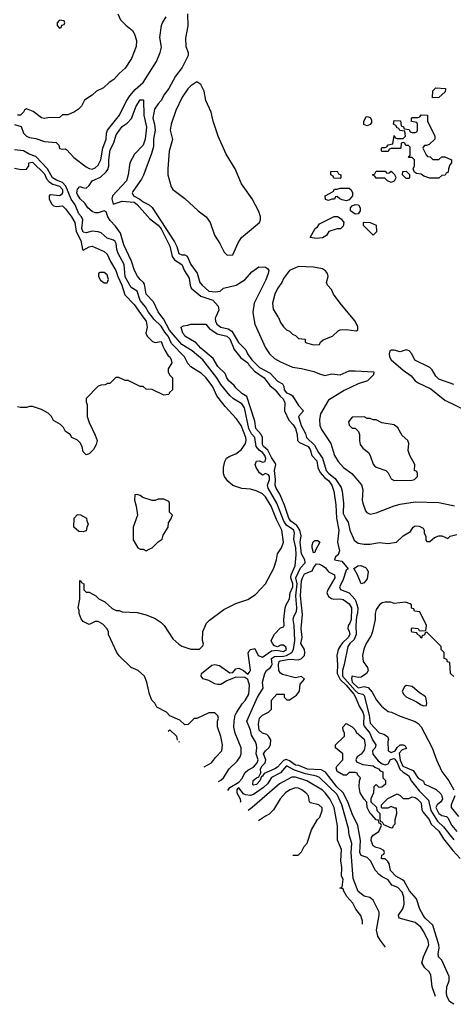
# Model space of a CAD drawing. Header units: inches. Extents: x 1793389 to 1900389, y 320802 to 470796.
# Tile 13 of 256: x 1823484 to 1826386, y 355392 to 361990. Entities that reach past the tile are written whole.
import ezdxf

# ---------------------------------------------------------------- set-up
doc = ezdxf.new("R2010")
doc.units = ezdxf.units.IN
doc.header["$MEASUREMENT"] = 0
doc.layers.add('B8325', color=7, linetype='Continuous')
doc.layers.add('B8326', color=7, linetype='Continuous')

msp = doc.modelspace()

# ---------------------------------------------------------------- linework, layer by layer
at = {"layer": 'B8325', "color": 2}
for points, elevation in [([(1824309.3, 360000), (1824331.3, 359970), (1824336.9, 359930), (1824329.3, 359890), (1824337.2, 359870), (1824372.9, 359832.9), (1824390, 359828), (1824430, 359834.5), (1824434, 359830), (1824441.3, 359801.3), (1824454.5, 359774.5), (1824478, 359738), (1824489, 359730), (1824499, 359710), (1824502, 359690), (1824478, 359650), (1824478, 359630), (1824486, 359610), (1824506, 359590), (1824506, 359510), (1824487.3, 359492.7), (1824482, 359478), (1824450, 359474), (1824370, 359512), (1824330, 359514), (1824310, 359532), (1824290, 359532), (1824210, 359572), (1824190, 359572), (1824148.4, 359591.6), (1824128.4, 359591.6), (1824087.3, 359552.7), (1824072.7, 359552.7), (1824056.4, 359543.6), (1824030, 359542), (1824010, 359534), (1823928.9, 359451.1), (1823928.7, 359428.7), (1823935.3, 359410), (1823935.3, 359330), (1823948.7, 359290), (1823990, 359206), (1824002, 359170), (1823996.4, 359143.6), (1823978, 359110), (1823950, 359082), (1823930, 359074), (1823910, 359094), (1823902, 359130), (1823890, 359154), (1823871.6, 359171.6), (1823834, 359190), (1823822, 359210), (1823791.6, 359231.6), (1823776.9, 359256.9), (1823756.9, 359276.9), (1823710, 359304.7), (1823698, 359330), (1823674.4, 359354.4), (1823630, 359378), (1823570, 359398), (1823550, 359398), (1823530, 359391.3), (1823490, 359391.3), (1823470, 359396)], 230), ([(1824717.9, 356983.1), (1824768.7, 357010), (1824793.6, 357046.4), (1824838, 357090), (1824842, 357130), (1824830, 357186), (1824808.4, 357251.6), (1824808, 357290), (1824815.3, 357310), (1824810, 357326), (1824790, 357346), (1824750, 357346), (1824670, 357308), (1824652.7, 357307.3), (1824612.7, 357267.3), (1824590, 357266), (1824556.4, 357296.4), (1824490, 357326), (1824466, 357350), (1824403.1, 357383.1), (1824388, 357410), (1824368.7, 357430), (1824354, 357470), (1824335.3, 357550), (1824319, 357590), (1824278, 357630), (1824230, 357648.7), (1824150, 357728), (1824135.3, 357750), (1824078, 357870), (1824078, 357890), (1824068, 357910), (1824040.4, 357940.4), (1824010, 357958), (1823990, 357958), (1823950, 357938), (1823910, 357958), (1823894.6, 357974.6), (1823882, 358010), (1823882, 358030), (1823875.3, 358050), (1823886, 358106), (1823886, 358230), (1823890, 358234), (1823898, 358218), (1823914, 358210), (1823914, 358170), (1823930, 358154), (1823950, 358154), (1823994, 358130), (1824014, 358110), (1824054, 358090), (1824103.6, 358043.6), (1824130, 358032), (1824150, 358032), (1824170, 358022), (1824270, 358018), (1824330, 358002), (1824390, 357978), (1824432, 357950), (1824452, 357930), (1824510, 357842), (1824550, 357804.7), (1824570, 357791.3), (1824630, 357772), (1824687.3, 357772.7), (1824710, 357794), (1824715.3, 357804.7), (1824708, 357830), (1824709, 357890), (1824734.6, 357945.4), (1824753.6, 357966.4), (1824850, 358038), (1824930, 358078), (1825010, 358104.7), (1825062, 358138), (1825128.7, 358210), (1825184.7, 358315.3), (1825202, 358370), (1825208.7, 358410), (1825235.3, 358450), (1825248.7, 358490), (1825239.7, 358570), (1825201.8, 358641.8), (1825168, 358730), (1825130, 358791.8), (1825110, 358813.6), (1825066.4, 358833.6), (1825030, 358844), (1824970, 358849), (1824910, 358869), (1824878, 358898), (1824855.3, 358930), (1824848.7, 358950), (1824849, 358990), (1824858, 359030), (1824869.1, 359050.9), (1824890, 359064.7), (1824930, 359081), (1824969.4, 359110.6), (1824996, 359150), (1824999.5, 359170), (1824996.9, 359190), (1824965.6, 359270), (1824936, 359316), (1824858.9, 359398.9), (1824803.6, 359470), (1824776.9, 359530), (1824731.8, 359590), (1824700.1, 359620.1), (1824630, 359664.5), (1824610, 359686), (1824587, 359730), (1824501.3, 359821.3), (1824478, 359870), (1824455.2, 359895.2), (1824430, 359936.3), (1824382.9, 359982.9), (1824369.8, 360000)], 226), ([(1824815.7, 356885.9), (1824830, 356894.4), (1824847.3, 356910), (1824886, 356970), (1824939.4, 357020.6), (1824960.7, 357050), (1824967.3, 357070), (1824967.3, 357110), (1824927.3, 357210), (1824918.4, 357250), (1824919.5, 357290), (1824927.3, 357330), (1824937, 357350), (1824973.4, 357406.6), (1824992.4, 357427.6), (1825016.9, 357470), (1825022.9, 357530), (1825010, 357568.7), (1824990, 357582.7), (1824930, 357585.2), (1824870, 357560.7), (1824830, 357536.2), (1824810, 357535.1), (1824790, 357540.5), (1824750, 357562), (1824713, 357573), (1824698.4, 357590), (1824700.7, 357610), (1824770, 357664.6), (1824790, 357669.1), (1824821.6, 357661.6), (1824890, 357612.7), (1824910, 357614.8), (1824930, 357641), (1824950, 357644), (1824981, 357630), (1825010, 357604.7), (1825023.2, 357616.8), (1825029.5, 357630.5), (1825014, 357746), (1825019, 357761), (1825028, 357770), (1825056.9, 357776.9), (1825079.1, 357730), (1825110, 357717.6), (1825170, 357760.4), (1825205.5, 357765.5), (1825250, 357756.3), (1825269.2, 357770), (1825265.2, 357785.2), (1825250, 357799), (1825230, 357798), (1825210, 357788), (1825190, 357795.3), (1825175.3, 357810), (1825168, 357830), (1825190, 357872), (1825230, 357914), (1825250, 357922), (1825255.3, 357930), (1825252.7, 357970), (1825260.9, 358050), (1825266.6, 358070), (1825289.6, 358110.4), (1825293.5, 358150), (1825311.5, 358190), (1825311.4, 358210), (1825297.8, 358250), (1825302, 358270), (1825327.4, 358330), (1825335.4, 358404.6), (1825332.3, 358450), (1825318.2, 358510), (1825322.9, 358550), (1825319.6, 358570), (1825270, 358603), (1825250.9, 358630), (1825204.8, 358750), (1825148.2, 358850), (1825142.4, 358870), (1825155.8, 358910), (1825155.8, 358930), (1825150, 358940.9), (1825130, 358949.3), (1825110, 358939), (1825090, 358953.2), (1825066, 358990), (1825060.9, 359010), (1825070, 359030.8), (1825090, 359033.4), (1825110, 359026), (1825128, 359030), (1825131, 359050), (1825125.1, 359070), (1825110, 359089.6), (1825086, 359106), (1825066.9, 359130), (1825058.9, 359190), (1825034.9, 359214.9), (1825018.4, 359250), (1824989.8, 359390), (1824970, 359415.3), (1824914.5, 359450), (1824891.1, 359471.1), (1824830, 359545.1), (1824803, 359590), (1824709.6, 359710), (1824637.6, 359770), (1824570, 359813.7), (1824487.8, 359910), (1824445.8, 359985.8), (1824435, 360000)], 222), ([(1824797.2, 360000), (1824793, 359990), (1824794, 359970), (1824804.2, 359950), (1824830, 359929), (1824879.2, 359919.2), (1824903.1, 359903.1), (1824948, 359828), (1824998.7, 359778.7), (1825007.9, 359750), (1825036.9, 359710), (1825090, 359660.2), (1825160.9, 359620.9), (1825210, 359567), (1825244, 359550), (1825252.3, 359532.3), (1825255.3, 359510), (1825268.8, 359490), (1825299.5, 359479.5), (1825311, 359470), (1825350, 359404), (1825384.7, 359370), (1825351, 359330), (1825368.8, 359270), (1825396.7, 359216.7), (1825404.6, 359190), (1825457.9, 359137.9), (1825483.6, 359090), (1825511, 359051), (1825534.9, 358970), (1825552.4, 358950), (1825595.8, 358915.8), (1825634.8, 358854.8), (1825643.1, 358830), (1825650.5, 358750.5), (1825650, 358682), (1825664, 358650), (1825682.5, 358622.5), (1825693.4, 358570), (1825722.8, 358502.8), (1825750, 358482.8), (1825790, 358476), (1825830, 358476), (1825890, 358486), (1825950, 358481), (1826006, 358490), (1826050, 358532), (1826100.4, 358559.6), (1826118, 358590), (1826130, 358598), (1826156.9, 358596.9), (1826183.6, 358583.6), (1826192, 358570), (1826192, 358550), (1826202, 358530), (1826202, 358502), (1826210, 358494), (1826230, 358494), (1826260.2, 358519.8), (1826290, 358532), (1826310, 358532), (1826350, 358514), (1826366, 358530), (1826410, 358541)], 222), ([(1825049.5, 360000), (1825058.8, 359950), (1825130, 359792), (1825156, 359750), (1825190, 359718.8), (1825230, 359696.3), (1825310, 359662), (1825370, 359653), (1825453.2, 359633.2), (1825490, 359616), (1825526.4, 359606.4), (1825570, 359616), (1825630, 359611.3), (1825690, 359636), (1825730, 359638), (1825854, 359630), (1825852, 359610), (1825810.8, 359569.2), (1825750, 359549.3), (1825655.1, 359504.9), (1825550, 359440.9), (1825496.3, 359350), (1825490.6, 359310), (1825494, 359270), (1825503.4, 359243.4), (1825566, 359150), (1825591, 359070), (1825614.8, 359030), (1825651, 358990), (1825706, 358950), (1825772.4, 358872.4), (1825779.9, 358839.9), (1825777.3, 358770), (1825780.7, 358750), (1825798.8, 358698.8), (1825807.1, 358687.1), (1825830, 358676), (1825870, 358684.9), (1825990, 358733.4), (1826030, 358744), (1826130, 358759.1), (1826290, 358754), (1826393.2, 358733.2)], 226), ([(1825212.4, 360000), (1825215.3, 359995.3), (1825230, 359962), (1825250, 359932), (1825270, 359912), (1825290, 359902), (1825310, 359882), (1825330, 359874), (1825350, 359854), (1825394, 359850), (1825394, 359830), (1825403.6, 359823.6), (1825450, 359812), (1825490, 359814), (1825498, 359830), (1825514.6, 359845.4), (1825578, 359870), (1825614.6, 359905.4), (1825630, 359911.3), (1825670, 359914.8), (1825735.3, 359904.7), (1825747.3, 359912.7), (1825747.3, 359932.7), (1825729, 359970), (1825704, 360000)], 230), ([(1824877.8, 356824.2), (1824890, 356846), (1824950, 356881), (1824970, 356902.8), (1824993.4, 356946.6), (1825010, 356961.6), (1825050, 356981.6), (1825072.4, 357010), (1825080.5, 357030), (1825066.6, 357070), (1825071.9, 357111.9), (1825069.2, 357130), (1825062.7, 357150), (1825035.5, 357195.5), (1825028.2, 357230), (1825005.1, 357290), (1825075.8, 357450), (1825114, 357510), (1825109.6, 357550), (1825124.5, 357610), (1825135.1, 357630), (1825162.9, 357650), (1825170, 357660.7), (1825173.1, 357670), (1825169.7, 357710), (1825190, 357722.6), (1825250, 357724.1), (1825270.9, 357729.1), (1825306.2, 357750), (1825317.2, 357770), (1825325.3, 357830), (1825321.8, 357930), (1825314.2, 357970), (1825318, 357990), (1825336.5, 358023.5), (1825339.4, 358050), (1825331.3, 358130), (1825341.6, 358210), (1825333.3, 358250), (1825363.9, 358316.1), (1825395.6, 358350), (1825393.6, 358370), (1825369.8, 358410), (1825362, 358490), (1825367.7, 358532.3), (1825359.8, 358570), (1825340, 358600), (1825299.7, 358630), (1825285.1, 358650), (1825257.1, 358737.1), (1825225.1, 358810), (1825200.5, 358850), (1825194, 358870), (1825195.1, 358910), (1825188.7, 358970), (1825198.9, 359010), (1825197, 359017), (1825170, 359056.9), (1825145.8, 359105.8), (1825116.3, 359130), (1825110, 359142.7), (1825109.8, 359190), (1825100.5, 359210), (1825065.1, 359250), (1825058.8, 359298.8), (1825004.7, 359464.7), (1824970, 359485.2), (1824930, 359523.7), (1824919.5, 359539.5), (1824883.7, 359570), (1824869.6, 359590), (1824859.7, 359619.7), (1824810, 359666), (1824779.7, 359719.7), (1824697.2, 359790), (1824664.2, 359824.2), (1824590, 359869.3), (1824583.7, 359883.7), (1824575.3, 359890), (1824566, 359930), (1824580.4, 359939.6), (1824610, 359942), (1824629.3, 359950.7), (1824730, 359950.8), (1824755.9, 359915.9), (1824770, 359910.5), (1824804.9, 359884.9), (1824870, 359870.3), (1824890, 359850.5), (1824920.6, 359780.6), (1824964.9, 359724.9), (1825011.7, 359690), (1825017.2, 359677.2), (1825054.6, 359634.6), (1825120.7, 359590), (1825158, 359538), (1825194, 359510), (1825227.4, 359467.4), (1825247.7, 359450), (1825258, 359422), (1825256.3, 359370), (1825286.2, 359306.2), (1825314.8, 359274.8), (1825329.1, 359250), (1825342.3, 359210), (1825343.8, 359170), (1825356.9, 359156.9), (1825414.3, 359130), (1825428.9, 359110), (1825438.4, 359070), (1825473.2, 359033.2), (1825479.6, 358990), (1825495.9, 358955.9), (1825523.4, 358923.4), (1825550, 358901.3), (1825573.4, 358870), (1825587, 358830), (1825599.9, 358739.9), (1825603.9, 358650), (1825619.6, 358570), (1825610.4, 358490), (1825623.8, 358430), (1825616.3, 358403.7), (1825598, 358390), (1825592, 358370), (1825641, 358361), (1825682, 358310), (1825670, 358302), (1825646.8, 358233.2), (1825624.2, 358190), (1825632.1, 358172.1), (1825689.2, 358149.2), (1825726.8, 358106.8), (1825734.3, 358094.3), (1825746.2, 358050), (1825746, 358014), (1825739.1, 357990), (1825734, 357930), (1825736.9, 357870), (1825723, 357837), (1825693.7, 357810), (1825679.6, 357790), (1825656.4, 357670), (1825643.6, 357630), (1825645, 357590), (1825730, 357494.4), (1825750, 357477.7), (1825780.7, 357470), (1825790, 357462), (1825822.6, 357330), (1825830, 357276), (1825890, 357211), (1825922, 357202), (1825946, 357186), (1825952, 357170), (1825947.7, 357152.3), (1825950.8, 357090), (1825970, 357080.4), (1825998, 357090), (1826010, 357112), (1826030, 357132), (1826050, 357131.3), (1826063.6, 357123.6), (1826072.7, 357107.3), (1826043.5, 357096.5), (1826024, 357076), (1826031.5, 357028.4), (1826048.2, 356988.2), (1826118.1, 356958.1), (1826150, 356906.8), (1826187.1, 356887.1), (1826192, 356870), (1826271.4, 356831.4), (1826301.8, 356801.8), (1826308.8, 356790), (1826313, 356767), (1826301.6, 356750), (1826277.4, 356730), (1826269.2, 356710), (1826290, 356670.4), (1826310, 356658), (1826340.7, 356650), (1826350, 356640.7), (1826376.4, 356590), (1826410, 356550.5)], 218), ([(1826390, 359545.2), (1826290, 359582), (1826270, 359602), (1826244.1, 359644.1), (1826230, 359659), (1826129.4, 359709.4), (1826109.3, 359750), (1826090, 359772), (1826070, 359778), (1826030, 359764), (1825990, 359775.3), (1825970, 359775.3), (1825962, 359770), (1825956, 359750), (1825958.8, 359730), (1825970.8, 359710), (1826050, 359640.7), (1826104, 359604), (1826131.3, 359570), (1826150, 359556), (1826235.5, 359515.5), (1826330, 359440.7), (1826485.1, 359365.1)], 230), ([(1826266.6, 355444.2), (1826244.2, 355510), (1826236.3, 355590), (1826224.7, 355610), (1826195.9, 355635.9), (1826175.8, 355670), (1826186.9, 355710), (1826221.3, 355790), (1826218, 355818), (1826190, 355879), (1826169.3, 355910), (1826130, 355940.9), (1826024, 355970), (1826019.3, 355990), (1826047.5, 356032.5), (1826056.6, 356063.4), (1826054.8, 356110), (1826043.3, 356143.3), (1826014.5, 356174.6), (1825974.5, 356190), (1825950, 356226), (1825910, 356246.6), (1825890, 356262.6), (1825866.2, 356290), (1825832.6, 356352.6), (1825810, 356375.1), (1825769.3, 356390), (1825760.7, 356410), (1825764, 356490), (1825746.6, 356590), (1825710, 356669.3), (1825679.8, 356750), (1825649.8, 356810), (1825607.6, 356850), (1825530, 356948), (1825502.4, 356962.4), (1825410, 356967.3), (1825352.2, 356992.2), (1825330, 356995), (1825290, 357023.5), (1825267.2, 357032.8), (1825250, 357026.9), (1825210, 356981.7), (1825192.4, 356970), (1825121.2, 356938.8), (1825110, 356921.2), (1825101.4, 356918.6), (1825092.4, 356890), (1825070, 356865.6), (1825050, 356861.2), (1825045.6, 356865.6), (1825047.7, 356892.3), (1825068.7, 356910), (1825084.1, 356915.9), (1825097, 356943), (1825095.8, 356970), (1825107.1, 356990), (1825126.3, 357010), (1825132, 357030), (1825116.9, 357070), (1825130, 357090.4), (1825152.3, 357110), (1825163.7, 357130), (1825164, 357164), (1825149.3, 357189.3), (1825139.3, 357199.3), (1825108.7, 357210), (1825086.6, 357230), (1825082.7, 357270), (1825089.3, 357310), (1825110, 357330.8), (1825149.3, 357350.7), (1825168.7, 357370), (1825168.7, 357430), (1825206, 357470), (1825254, 357470), (1825254, 357450), (1825272.7, 357432.7), (1825290, 357432), (1825336.9, 357463.1), (1825357, 357490), (1825362.3, 357537.7), (1825389.3, 357570), (1825370, 357589.3), (1825330, 357580.7), (1825242.8, 357602.8), (1825230, 357612.3), (1825218.7, 357630), (1825216, 357670), (1825221.3, 357690), (1825226.8, 357693.2), (1825290, 357705.3), (1825350, 357701.6), (1825369.6, 357710.4), (1825389.3, 357730), (1825393.2, 357750), (1825389.3, 357770), (1825366.6, 357810), (1825374, 357850), (1825366.9, 357910), (1825376.3, 358003.7), (1825364.1, 358130), (1825371.3, 358230), (1825375.8, 358250), (1825390, 358275.8), (1825442.7, 358297.3), (1825450, 358318), (1825470, 358344.7), (1825490, 358342), (1825512, 358330), (1825530, 358318), (1825550.7, 358290.7), (1825591, 358270), (1825593.4, 358250), (1825547.3, 358170), (1825540.7, 358150), (1825550, 358124.7), (1825570, 358110.8), (1825587.1, 358107.1), (1825630, 358110.4), (1825650, 358104.9), (1825690, 358074.9), (1825705.7, 358050), (1825701.8, 357970), (1825693.7, 357946.3), (1825682, 357930), (1825680.3, 357910), (1825690.2, 357890.2), (1825693.8, 357870), (1825682.6, 357850), (1825644.8, 357815.2), (1825628.1, 357791.9), (1825616.5, 357770), (1825605.7, 357730), (1825610.2, 357670), (1825608.5, 357610), (1825628.9, 357568.9), (1825670, 357530.2), (1825719.7, 357470), (1825732.6, 357450), (1825756.5, 357390), (1825780.7, 357350), (1825787.5, 357327.5), (1825784.9, 357270), (1825790, 357256.3), (1825826.9, 357210), (1825845.2, 357165.2), (1825868.4, 357130), (1825863, 357110), (1825845.2, 357090), (1825847.8, 357067.8), (1825883.5, 357023.5), (1825910, 357002.9), (1825930, 356997.6), (1825950, 357004.4), (1825966.7, 357033.3), (1825990, 357039.7), (1825995.2, 357035.2), (1826010, 357011.8), (1826027.5, 356967.5), (1826050, 356947.9), (1826086.5, 356926.5), (1826106.9, 356886.9), (1826160, 356820), (1826219.6, 356759.6), (1826235, 356690), (1826279.8, 356619.8), (1826320.5, 356580.5), (1826390, 356495.3)], 214), ([(1826388.9, 357588.9), (1826368, 357610), (1826362, 357682), (1826347.3, 357687.3), (1826342, 357702), (1826326, 357710), (1826326, 357750), (1826306, 357770), (1826306, 357790), (1826210, 357886), (1826198, 357882), (1826192.7, 357867.3), (1826178, 357862), (1826174, 357846), (1826170, 357846), (1826162, 357862), (1826146, 357870), (1826142, 357882), (1826110, 357886), (1826106, 357890), (1826106, 357910), (1826110, 357914), (1826151.6, 357911.6), (1826158, 357898), (1826170, 357894), (1826202, 357898), (1826206, 357930), (1826162, 358022), (1826127.3, 358027.3), (1826122, 358042), (1826107.3, 358047.3), (1826106, 358070), (1826096.4, 358076.4), (1826067.3, 358087.3), (1825990, 358078), (1825967.3, 358087.3), (1825930, 358088), (1825910, 358082), (1825892, 358070), (1825870, 358038), (1825864, 358010), (1825862.8, 357970), (1825846, 357890), (1825835.9, 357864.1), (1825802.8, 357810), (1825788.1, 357771.9), (1825779.1, 357730), (1825784, 357690), (1825811, 357650), (1825816, 357630), (1825804.7, 357610), (1825770, 357584), (1825750, 357582.7), (1825708.5, 357591.5), (1825705.1, 357574.9), (1825709.4, 357550), (1825750, 357512), (1825790, 357521.3), (1825815.3, 357515.3), (1825842.8, 357482.8), (1825871.3, 357430), (1825906, 357390), (1825950, 357354.8), (1825972, 357350), (1826030, 357322.8), (1826130, 357286.8), (1826150, 357274.8), (1826170, 357250.8), (1826244.9, 357110), (1826274, 357030), (1826310, 356951.3), (1826357.3, 356890), (1826390.6, 356830)], 222), ([(1826390, 355392.3), (1826360.9, 355410), (1826342, 355450), (1826339.5, 355470), (1826343.7, 355510), (1826359, 355550), (1826358, 355578), (1826308.9, 355688.9), (1826288, 355710), (1826284, 355730), (1826292.3, 355767.7), (1826289.6, 355790), (1826250, 355922.7), (1826198.4, 355970), (1826184.5, 355990), (1826162, 356030), (1826138.9, 356098.9), (1826092.1, 356152.1), (1826056.8, 356216.8), (1826046.9, 356226.9), (1826000.9, 356250), (1825965.2, 356290), (1825956.4, 356336.4), (1825948.4, 356348.4), (1825930, 356366), (1825910, 356366), (1825906, 356370), (1825908.4, 356391.6), (1825922, 356398), (1825926, 356410), (1825922, 356422), (1825896.4, 356436.4), (1825870, 356442), (1825850, 356455.3), (1825844.8, 356464.8), (1825837.2, 356490), (1825839, 356510), (1825850, 356524.7), (1825888, 356550), (1825906, 356590), (1825902, 356602), (1825890, 356606), (1825886, 356626), (1825870, 356628), (1825842, 356662), (1825829, 356670), (1825808.7, 356710), (1825807.3, 356747.3), (1825790, 356766), (1825762, 356810), (1825755.3, 356850), (1825758, 356890), (1825766, 356910), (1825747.3, 356927.3), (1825742, 356942), (1825730, 356946), (1825690, 356946), (1825671.6, 356928.4), (1825651.6, 356928.4), (1825608.7, 356951.3), (1825603.1, 356976.9), (1825608, 356990), (1825646, 357030), (1825646, 357070), (1825598, 357110), (1825598, 357130), (1825658, 357190), (1825658, 357210), (1825648.4, 357228.4), (1825646, 357250), (1825670, 357274), (1825710, 357252), (1825730, 357231.3), (1825736.8, 357216.8), (1825790.4, 357170), (1825796.3, 357130), (1825790, 357095.3), (1825770, 357068), (1825742, 357050), (1825734, 357030), (1825738, 357018), (1825779.6, 356999.6), (1825850, 356990.6), (1825860.4, 356980.4), (1825884.7, 356970), (1825896.8, 356956.8), (1825914.8, 356950), (1825914, 356910), (1825931.6, 356891.6), (1825931.6, 356868.4), (1825907.3, 356847.3), (1825890, 356846), (1825870, 356866), (1825854, 356850), (1825852, 356810), (1825834, 356770), (1825834, 356750), (1825872.7, 356712.7), (1825874, 356690), (1825894, 356670), (1825894, 356630), (1825898, 356618), (1825910, 356614), (1825918, 356598), (1825970, 356574), (1825982, 356578), (1825986, 356590), (1825998, 356602), (1825998, 356630), (1826008, 356670), (1826006, 356706), (1825994, 356706), (1825970, 356718), (1825947.3, 356707.3), (1825910, 356706), (1825906, 356710), (1825906, 356730), (1825948.4, 356771.6), (1826010, 356802), (1826030, 356792), (1826051.6, 356771.6), (1826088.4, 356771.6), (1826110, 356782), (1826130, 356778.8), (1826144.7, 356770), (1826170, 356742), (1826176.3, 356696.3), (1826182.5, 356682.5), (1826224, 356630), (1826239.1, 356599.1), (1826290, 356552.7), (1826321.6, 356501.6), (1826383.4, 356423.4), (1826432.2, 356370)], 210), ([(1824477.7, 357221.7), (1824488, 357232), (1824534, 357190), (1824537.5, 357162.4)], 226), ([(1824547.1, 357152.8), (1824552, 357150), (1824550.7, 357149.2)], 226), ([(1825933.2, 355775.5), (1825899.1, 355819.1), (1825880.9, 355850), (1825872.3, 355890), (1825889.4, 355989.4), (1825889.3, 356010), (1825884.1, 356024.1), (1825849.5, 356089.5), (1825839.6, 356099.6), (1825827.3, 356107.3), (1825790, 356117.6), (1825748.5, 356148.5), (1825714.9, 356234.9), (1825703.5, 356410), (1825706.3, 356470), (1825688.3, 356528.3), (1825684.2, 356570), (1825639.8, 356730), (1825610, 356798.7), (1825490, 356913), (1825470, 356921.7), (1825396.6, 356936.6), (1825322.3, 356962.3), (1825270, 356989.6), (1825230, 356944.2), (1825170, 356911.5), (1825142, 356870), (1825115.8, 356844.2), (1825050, 356799.2), (1825030, 356792.1), (1824995.1, 356795.1), (1824982.6, 356802.6), (1824950, 356842), (1824942.8, 356837.2), (1824938, 356830), (1824937.3, 356810), (1824960.5, 356770), (1824962.4, 356750), (1824958.9, 356743.6)], 218), ([(1825777.8, 355929.9), (1825778, 355950), (1825766.6, 355986.6), (1825733.2, 356030), (1825713.2, 356070), (1825674, 356114), (1825654, 356150), (1825650, 356166), (1825626, 356170), (1825642, 356178), (1825647.3, 356212.7), (1825648, 356230), (1825639, 356250), (1825641.2, 356310), (1825632.9, 356352.9), (1825637, 356430), (1825611.7, 356491.7), (1825611.5, 356588.5), (1825588.2, 356710), (1825560.5, 356770), (1825529.7, 356810), (1825510, 356828.3), (1825406, 356890), (1825330, 356913.5), (1825305.4, 356914.6), (1825223, 356870), (1825039.1, 356710), (1825012.4, 356690.5)], 222), ([(1825330, 356842), (1825291.3, 356830), (1825262.8, 356810), (1825226.8, 356770), (1825183.5, 356696.5), (1825154.4, 356665.6), (1825130, 356654), (1825082.2, 356621.1)], 226), ([(1825312.7, 356392.1), (1825347.3, 356392.7), (1825370, 356414), (1825388, 356450), (1825408.9, 356471.1), (1825438, 356562), (1825478, 356630), (1825492.9, 356647.1), (1825508.7, 356690), (1825508.4, 356708.4), (1825486, 356730), (1825430, 356742), (1825424, 356750), (1825416, 356790), (1825399.3, 356810), (1825373.2, 356830), (1825350, 356840.7), (1825330, 356842)], 226), ([(1826397.3, 356790), (1826370.8, 356730), (1826370.8, 356710), (1826420.7, 356650)], 222)]:
    msp.add_lwpolyline(points, dxfattribs=dict(at, elevation=elevation))
for points, elevation in [([(1825790, 359328), (1825710, 359326), (1825684.7, 359295.3), (1825690, 359274), (1825710, 359254), (1825730, 359254), (1825751.6, 359231.6), (1825758, 359210), (1825758, 359170), (1825763.5, 359143.5), (1825779.8, 359119.8), (1825818, 359090), (1825830.7, 359070.7), (1825850, 359012), (1825859.8, 358999.8), (1825870.9, 358990.9), (1825934, 358970), (1825950, 358954), (1825970, 358914), (1825990, 358902), (1826110, 358904.7), (1826126, 358910), (1826146, 358930), (1826146, 358950), (1826142, 358962), (1826126, 358970), (1826128, 359010), (1826095.3, 359070), (1826083.1, 359103.1), (1826088.7, 359150), (1826082, 359170), (1826043.1, 359203.1), (1826014.6, 359254.6), (1825990, 359275.3), (1825908.9, 359288.9), (1825870, 359308), (1825850, 359308), (1825830, 359318), (1825810, 359318)], 230), ([(1824270, 358808), (1824254, 358806), (1824252, 358770), (1824264.7, 358730), (1824272, 358670), (1824244.7, 358590), (1824243.6, 358503.6), (1824274, 358450), (1824290, 358442), (1824310, 358442), (1824330, 358432), (1824350, 358442), (1824370, 358451.3), (1824410, 358491.3), (1824438, 358510), (1824444.7, 358535.3), (1824478, 358590), (1824480.4, 358619.6), (1824496.4, 358643.6), (1824506, 358670), (1824486, 358690), (1824486, 358750), (1824482, 358762), (1824450, 358778), (1824410, 358778), (1824391.6, 358768.4), (1824370, 358768), (1824309, 358789), (1824290, 358802)], 230), ([(1823910, 358558), (1823880.4, 358560.4), (1823846, 358590), (1823848, 358650), (1823870, 358674), (1823891.6, 358671.6), (1823932, 358650), (1823932.7, 358632.7), (1823942, 358610), (1823932.7, 358587.3), (1823930, 358566)], 226), ([(1825450, 358418), (1825442, 358450), (1825442, 358470), (1825448.9, 358491.1), (1825460.4, 358499.6), (1825479.6, 358499.6), (1825492, 358490), (1825463.6, 358436.4), (1825459.6, 358420.4)], 214), ([(1825770, 358209), (1825746, 358270), (1825725.6, 358305.6), (1825718, 358310), (1825748, 358330), (1825767.3, 358332.7), (1825798.7, 358318.7), (1825807.3, 358310), (1825815.5, 358290), (1825810, 358244), (1825790, 358217.2)], 218), ([(1826070, 357528), (1826059.6, 357520.4), (1826044.7, 357490), (1826052, 357470), (1826070, 357452), (1826139.8, 357419.8), (1826170, 357398), (1826190, 357392), (1826206, 357394), (1826208, 357410), (1826202, 357450), (1826190, 357462), (1826160.2, 357480.2), (1826110, 357522)], 226)]:
    msp.add_lwpolyline(points, close=True, dxfattribs=dict(at, elevation=elevation))
at = {"layer": 'B8326', "color": 2}
for points, elevation in [([(1824142, 362030), (1824158, 361990), (1824193.6, 361953.6), (1824238.6, 361918.6), (1824252.5, 361892.5), (1824265.2, 361850), (1824264, 361810), (1824233.2, 361730), (1824190, 361664.7), (1824149, 361630), (1824115.3, 361590), (1824082, 361570), (1824045.6, 361534.4), (1823998, 361510), (1823970, 361484.7), (1823918, 361450), (1823898, 361410), (1823878, 361390), (1823850, 361372), (1823807.3, 361352.7), (1823770, 361352), (1823750, 361334), (1823671.6, 361331.6), (1823650, 361326.8), (1823630, 361331.3), (1823575.3, 361375.3), (1823530, 361392), (1823515.3, 361384.7), (1823509, 361370), (1823490, 361351), (1823470, 361350.7)], 230), ([(1824607.7, 362030), (1824610.4, 361949.6), (1824593.7, 361866.3), (1824596.3, 361810), (1824610.8, 361770), (1824611, 361750), (1824571, 361670), (1824527.7, 361612.3), (1824482, 361530), (1824452.7, 361490), (1824431.9, 361448.1), (1824410, 361426.6), (1824385.7, 361390), (1824374.9, 361330), (1824386, 361290), (1824390.4, 361250), (1824379.5, 361190), (1824378.7, 361141.3), (1824366, 361094), (1824312.8, 360947.2), (1824299.5, 360920.5), (1824240.4, 360839.6), (1824236.9, 360830), (1824246, 360810), (1824287.6, 360787.6), (1824310, 360768.9), (1824350.3, 360750.3), (1824371.7, 360731.7), (1824520.4, 360500.4), (1824537, 360470), (1824550, 360422.8), (1824570, 360414), (1824590, 360414), (1824604.7, 360404.7), (1824630.6, 360350), (1824672.1, 360292.1), (1824690.8, 360230), (1824704.9, 360210), (1824750, 360170.5), (1824793.6, 360166.4), (1824826, 360170), (1824848.4, 360191.6), (1824933.2, 360210), (1824993.2, 360250), (1825038.9, 360301.1), (1825085.6, 360334.4), (1825130, 360331), (1825142, 360322), (1825150.8, 360310), (1825146.8, 360290), (1825132.1, 360247.9), (1825053.4, 360090), (1825044, 360030), (1825049.5, 360000)], 226), ([(1823450, 361288.4), (1823493.3, 361273.3), (1823510.4, 361230), (1823530.7, 361210), (1823550, 361201.1), (1823593.3, 361193.3), (1823650, 361174.4), (1823727.5, 361167.5), (1823746, 361150), (1823750, 361128), (1823770, 361123), (1823790, 361124.4), (1823798.7, 361118.7), (1823847.3, 361067.3), (1823930, 361004.9), (1823950, 360993), (1823970, 360988.5), (1823990, 360996.3), (1824010, 361014.8), (1824027.3, 361050), (1824039.7, 361130), (1824063.6, 361190), (1824064.5, 361230), (1824072, 361250), (1824151.6, 361350), (1824197.4, 361442.6), (1824221, 361479), (1824256.8, 361523.2), (1824309.5, 361570), (1824400.9, 361710), (1824425.2, 361770), (1824433.6, 361806.4), (1824422.7, 361870), (1824432.3, 361950), (1824439.3, 361970), (1824465.2, 362010)], 226), ([(1824435, 360000), (1824410, 360032.7), (1824378.7, 360098.7), (1824329.8, 360149.8), (1824318.7, 360218.7), (1824313.2, 360230), (1824290, 360249.4), (1824272.5, 360272.5), (1824251.6, 360310), (1824232.6, 360372.6), (1824181.8, 360481.8), (1824159.7, 360559.7), (1824126, 360606), (1824090, 360644), (1824074, 360670), (1824062, 360702), (1824050, 360708.7), (1824010, 360696), (1823990, 360696), (1823970, 360703.7), (1823939.3, 360730), (1823920.7, 360760.7), (1823889.5, 360790), (1823870, 360818), (1823866.6, 360830), (1823870, 360854), (1823887.3, 360872.7), (1823904.7, 360864.7), (1823930, 360861), (1823950, 360878), (1823969.6, 360910.4), (1824024.7, 360935.3), (1824063.7, 360970), (1824074.7, 360985.3), (1824081.6, 361010), (1824081.3, 361050), (1824090, 361118), (1824114.1, 361165.8), (1824130, 361218.8), (1824170, 361273.4), (1824203.6, 361296.4), (1824232.7, 361327.3), (1824264, 361410), (1824290, 361452), (1824310, 361454), (1824312, 361450), (1824314.4, 361350), (1824332.2, 361270), (1824323.8, 361190), (1824310, 361149.3), (1824253, 361090), (1824222, 361030), (1824210.3, 360949.7), (1824198, 360910), (1824104.7, 360810), (1824101, 360790), (1824110, 360754), (1824170, 360774.8), (1824250, 360768), (1824270, 360752.2), (1824355.6, 360655.6), (1824410, 360613.4), (1824430, 360588), (1824490, 360473.4), (1824504, 360404), (1824520.9, 360380.9), (1824570.3, 360350), (1824586.8, 360306.8), (1824617.5, 360257.5), (1824624.9, 360210), (1824632.4, 360190), (1824697.5, 360137.5), (1824776.3, 360110), (1824813.4, 360070), (1824815.9, 360044.1), (1824797.2, 360000)], 222), ([(1824369.8, 360000), (1824346.9, 360030), (1824326, 360066), (1824290, 360107.3), (1824270.8, 360170.8), (1824230, 360196), (1824190, 360266), (1824182.6, 360350), (1824143.7, 360423.7), (1824135.4, 360450), (1824130.8, 360490.8), (1824123, 360503), (1824112.2, 360512.2), (1824070, 360527), (1824030, 360562.7), (1824010, 360569.4), (1823970, 360573.2), (1823930, 360560.9), (1823910, 360565.6), (1823900.5, 360590), (1823907.8, 360650), (1823898.4, 360670), (1823880.7, 360690), (1823856.3, 360750), (1823828.2, 360788.2), (1823794, 360874), (1823770, 360899.8), (1823730, 360914.4), (1823703.5, 360930), (1823670.6, 360990.6), (1823593.1, 361073.1), (1823548.4, 361088.4), (1823510, 361112.1), (1823450, 361118.9)], 226), ([(1823450, 360995.1), (1823493, 360987), (1823530.7, 360989.3), (1823544.7, 361010), (1823544.7, 361030), (1823570, 361034.5), (1823650, 360956.3), (1823664.4, 360924.4), (1823682.6, 360902.6), (1823706.8, 360886.8), (1823750, 360874.4), (1823770, 360851.6), (1823769.7, 360830.3), (1823762.9, 360817.1), (1823749.6, 360810.4), (1823690, 360816), (1823682, 360810), (1823681.2, 360790), (1823696, 360756), (1823710, 360742), (1823730, 360737.2), (1823770, 360742.7), (1823790, 360723.7), (1823831.2, 360670), (1823852.6, 360630), (1823863.1, 360570), (1823892.3, 360510), (1823905.2, 360450), (1823910, 360446.6), (1823950, 360467), (1823970, 360472.3), (1824050, 360437), (1824070, 360419.3), (1824091.6, 360370), (1824128.2, 360310), (1824140.4, 360270), (1824168.5, 360210), (1824187.4, 360147.4), (1824250, 360080.7), (1824309.3, 360000)], 230), ([(1825704, 360000), (1825629.2, 360090), (1825585.2, 360150), (1825570, 360182), (1825544, 360210), (1825537.2, 360230), (1825549.6, 360270), (1825543.6, 360290), (1825530, 360307), (1825510, 360319.6), (1825450, 360332), (1825350, 360337.2), (1825290, 360309), (1825250, 360255.3), (1825238.8, 360230), (1825210, 360188.7), (1825191, 360150), (1825176, 360090), (1825181, 360050), (1825212.4, 360000)], 230)]:
    msp.add_lwpolyline(points, dxfattribs=dict(at, elevation=elevation))
for points, elevation in [([(1823750, 361986), (1823734, 361970), (1823734, 361950), (1823750, 361934), (1823762, 361938), (1823767.3, 361952.7), (1823782, 361958), (1823786, 361970), (1823782, 361982)], 234), ([(1824670, 361574), (1824630, 361546), (1824610, 361526), (1824570.6, 361470), (1824530, 361382), (1824497.1, 361290), (1824490.6, 361250), (1824506.8, 361186.8), (1824485.5, 361110), (1824474.8, 360990), (1824476, 360950), (1824498, 360870), (1824510, 360852), (1824590, 360791.3), (1824678, 360710), (1824731.3, 360670), (1824758, 360630), (1824787.1, 360547.1), (1824824.7, 360490), (1824851.6, 360431.6), (1824872.7, 360412.7), (1824910, 360414), (1824945.6, 360494.4), (1824968.7, 360530), (1825088.7, 360630), (1825095.3, 360650), (1825095.3, 360670), (1825084.7, 360704.7), (1825039, 360790), (1824969.5, 360889.5), (1824925.2, 360990), (1824865.2, 361090), (1824813.2, 361210), (1824779.3, 361310), (1824766.6, 361370), (1824729.5, 361449.5), (1824719, 361510), (1824695.5, 361555.5)], 230), ([(1826247.3, 361467.3), (1826250, 361514), (1826270, 361534), (1826334, 361530), (1826332.7, 361507.3), (1826290, 361468)], 226), ([(1825810, 361278), (1825788.4, 361288.4), (1825788, 361310), (1825802, 361338), (1825810, 361342), (1825830, 361334), (1825839.6, 361319.6), (1825839.6, 361300.4), (1825830, 361288)], 226), ([(1826250, 361054), (1826290, 361054), (1826308.4, 361071.6), (1826330, 361072), (1826374, 361050), (1826374, 361030), (1826363.6, 361016.4), (1826354, 360990), (1826352.7, 360967.3), (1826338, 360962), (1826332.7, 360947.3), (1826310, 360946), (1826290, 360928), (1826228.9, 360928.9), (1826190, 360942), (1826170, 360955.3), (1826140.4, 360960.4), (1826127.3, 360967.3), (1826118, 360990), (1826126, 361010), (1826126, 361050), (1826110, 361066), (1826087.3, 361067.3), (1826098, 361082), (1826096.4, 361136.4), (1826087.3, 361147.3), (1826068, 361148), (1826062, 361162), (1826050, 361166), (1826038, 361162), (1826034, 361130), (1826030, 361126), (1825970, 361126), (1825958, 361122), (1825950, 361106), (1825910, 361106), (1825906, 361110), (1825906, 361130), (1825910, 361134), (1825930, 361134), (1825942, 361138), (1825950, 361152), (1825982, 361158), (1825990, 361214), (1825998, 361198), (1826010, 361194), (1826050, 361194), (1826066, 361210), (1826062, 361242), (1826027.3, 361247.3), (1826022, 361262), (1826010, 361266), (1826002, 361282), (1825986, 361290), (1825990, 361314), (1826032.7, 361312.7), (1826038, 361278), (1826052.7, 361272.7), (1826058, 361258), (1826090, 361254), (1826098, 361238), (1826110, 361234), (1826130, 361234), (1826142, 361238), (1826146, 361250), (1826146, 361290), (1826142, 361302), (1826107.3, 361307.3), (1826106, 361330), (1826110, 361334), (1826150, 361334), (1826162, 361338), (1826170, 361352), (1826214, 361350), (1826214, 361310), (1826262, 361210), (1826262, 361190), (1826225.4, 361154.6), (1826207.3, 361147.3), (1826192.7, 361147.3), (1826183.6, 361136.4), (1826182, 361130), (1826203.6, 361083.6), (1826212.7, 361072.7), (1826231.6, 361071.6)], 226), ([(1825630, 360926), (1825587.3, 360927.3), (1825582, 360942), (1825566, 360950), (1825567.3, 360972.7), (1825610, 360974), (1825618, 360958), (1825634, 360950), (1825634, 360930)], 226), ([(1825970, 360898), (1825946, 360910), (1825927.3, 360927.3), (1825870, 360928), (1825862, 360942), (1825846, 360950), (1825862, 360958), (1825870, 360974), (1825930, 360974), (1825942, 360962), (1825956.4, 360963.6), (1825970, 360974), (1825992.7, 360952.7), (1825999.6, 360939.6), (1826002, 360930), (1825990, 360908)], 226), ([(1826070, 360926), (1826046, 360950), (1826047.3, 360972.7), (1826070, 360974), (1826092.7, 360952.7), (1826094, 360930), (1826090, 360926)], 226), ([(1825670, 360775.3), (1825643.1, 360783.1), (1825626, 360790), (1825610, 360806), (1825598, 360802), (1825591.6, 360788.4), (1825572.7, 360787.3), (1825550, 360778), (1825530, 360786), (1825528, 360810), (1825582, 360838), (1825590, 360854), (1825610, 360854), (1825630, 360862), (1825690, 360862), (1825702, 360850), (1825711.3, 360830), (1825710.8, 360809.2), (1825690, 360782)], 226), ([(1825730, 360686), (1825698, 360710), (1825698, 360730), (1825710, 360742), (1825728.7, 360751.3), (1825751.3, 360750), (1825762, 360730), (1825762, 360710), (1825750, 360688)], 226), ([(1825470, 360524), (1825428, 360530), (1825462, 360590), (1825477.2, 360602.8), (1825490, 360622), (1825589, 360671), (1825610.5, 360670.5), (1825634.8, 360654.8), (1825654, 360630), (1825650, 360606), (1825631.6, 360588.4), (1825610, 360588), (1825554, 360570), (1825536.9, 360543.1), (1825510, 360529)], 226), ([(1825850, 360546), (1825786, 360610), (1825786, 360630), (1825790, 360634), (1825830, 360632), (1825870, 360614), (1825871.1, 360568.9)], 226), ([(1824023.8, 360296.2), (1824011.3, 360290), (1824010.8, 360270), (1824025.3, 360245.3), (1824050, 360226.8), (1824070, 360226.8), (1824078.4, 360250), (1824070, 360281.2), (1824050, 360295.6)], 234)]:
    msp.add_lwpolyline(points, close=True, dxfattribs=dict(at, elevation=elevation))

doc.saveas('drawing.dxf')
